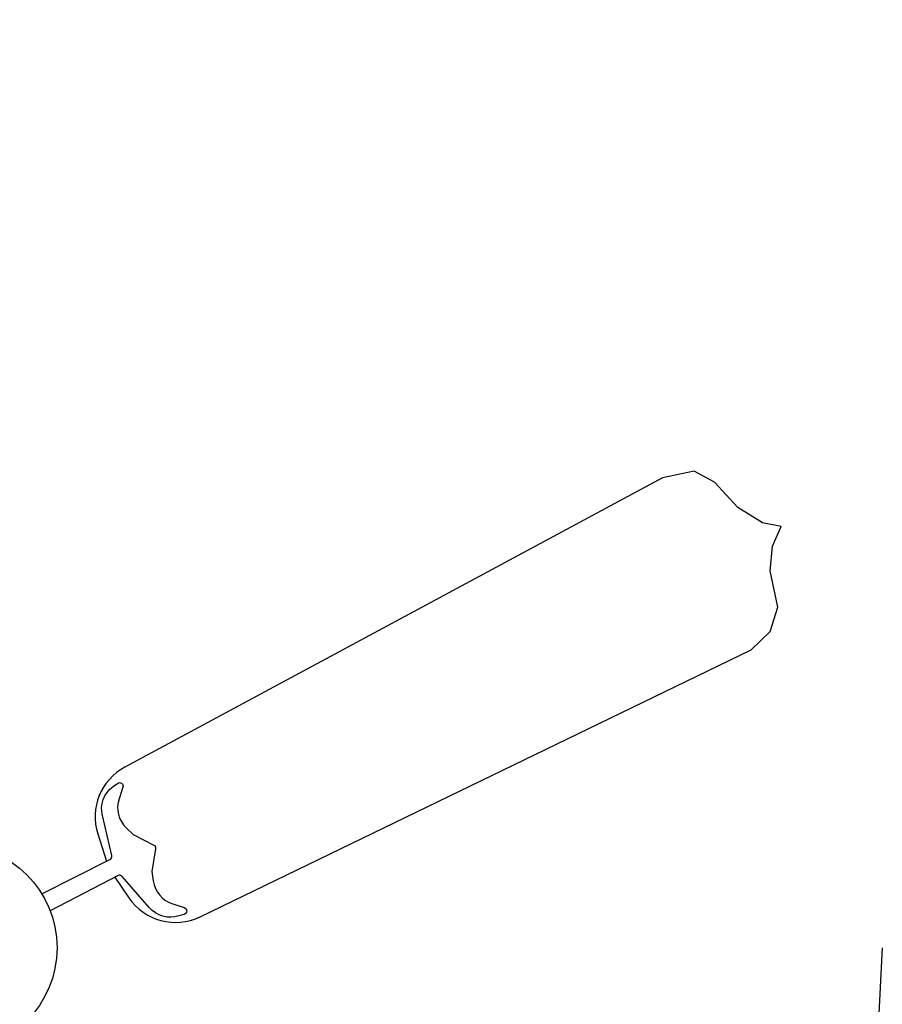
# Model space of a CAD drawing. Header units: millimetres. Extents: x -238874 to 551972, y -298952 to 658415.
# Tile 53 of 256: x 2.612 to 2.827, y 144.504 to 144.749. Entities that reach past the tile are written whole.
import ezdxf

# ---------------------------------------------------------------- set-up
doc = ezdxf.new("R2010")
doc.units = ezdxf.units.MM
doc.header["$LTSCALE"] = 20
doc.linetypes.add('DOT', pattern=[6.35, 0, -6.35])
doc.layers.add('CKTABULKY', color=7, linetype='Continuous', lineweight=25)

msp = doc.modelspace()

# ---------------------------------------------------------------- linework, layer by layer
at = {"layer": 'CKTABULKY', "linetype": 'ByBlock'}
msp.add_lwpolyline([(2.6357, 144.53529), (2.63915, 144.53018, 0.372863), (2.65693, 144.52541), (2.79411, 144.59195), (2.79886, 144.59644), (2.80074, 144.60253), (2.79881, 144.61162), (2.79941, 144.61776), (2.80154, 144.62265), (2.79691, 144.62356), (2.79073, 144.62732), (2.78495, 144.63369), (2.77994, 144.63643), (2.77205, 144.63476), (2.63816, 144.5627, 0.360938), (2.63143, 144.54606), (2.63359, 144.53927)], format="xyb", dxfattribs=at)
msp.add_lwpolyline([(2.6357, 144.53529), (2.63915, 144.53018, 0.372863), (2.65693, 144.52541), (2.79411, 144.59195), (2.79886, 144.59644), (2.80074, 144.60253), (2.79881, 144.61162), (2.79941, 144.61776), (2.80154, 144.62265), (2.79691, 144.62356), (2.79073, 144.62732), (2.78495, 144.63369), (2.77994, 144.63643), (2.77205, 144.63476), (2.63816, 144.5627, 0.360938), (2.63143, 144.54606), (2.63359, 144.53927)], format="xyb", dxfattribs=at)
msp.add_lwpolyline([(2.6357, 144.53529), (2.63915, 144.53018, 0.372863), (2.65693, 144.52541), (2.79411, 144.59195), (2.79886, 144.59644), (2.80074, 144.60253), (2.79881, 144.61162), (2.79941, 144.61776), (2.80154, 144.62265), (2.79691, 144.62356), (2.79073, 144.62732), (2.78495, 144.63369), (2.77994, 144.63643), (2.77205, 144.63476), (2.63816, 144.5627, 0.360938), (2.63143, 144.54606), (2.63359, 144.53927)], format="xyb", dxfattribs=at)
msp.add_lwpolyline([(2.6357, 144.53529), (2.63915, 144.53018, 0.372863), (2.65693, 144.52541), (2.79411, 144.59195), (2.79886, 144.59644), (2.80074, 144.60253), (2.79881, 144.61162), (2.79941, 144.61776), (2.80154, 144.62265), (2.79691, 144.62356), (2.79073, 144.62732), (2.78495, 144.63369), (2.77994, 144.63643), (2.77205, 144.63476), (2.63816, 144.5627, 0.360938), (2.63143, 144.54606), (2.63359, 144.53927)], format="xyb", dxfattribs=at)
msp.add_lwpolyline([(2.6357, 144.53529), (2.63915, 144.53018, 0.372863), (2.65693, 144.52541), (2.79411, 144.59195), (2.79886, 144.59644), (2.80074, 144.60253), (2.79881, 144.61162), (2.79941, 144.61776), (2.80154, 144.62265), (2.79691, 144.62356), (2.79073, 144.62732), (2.78495, 144.63369), (2.77994, 144.63643), (2.77205, 144.63476), (2.63816, 144.5627, 0.360938), (2.63143, 144.54606), (2.63359, 144.53927)], format="xyb", dxfattribs=at)
msp.add_lwpolyline([(2.6357, 144.53529), (2.63915, 144.53018, 0.372863), (2.65693, 144.52541), (2.79411, 144.59195), (2.79886, 144.59644), (2.80074, 144.60253), (2.79881, 144.61162), (2.79941, 144.61776), (2.80154, 144.62265), (2.79691, 144.62356), (2.79073, 144.62732), (2.78495, 144.63369), (2.77994, 144.63643), (2.77205, 144.63476), (2.63816, 144.5627, 0.360938), (2.63143, 144.54606), (2.63359, 144.53927)], format="xyb", dxfattribs=at)
msp.add_lwpolyline([(2.6357, 144.53529), (2.63915, 144.53018, 0.372863), (2.65693, 144.52541), (2.79411, 144.59195), (2.79886, 144.59644), (2.80074, 144.60253), (2.79881, 144.61162), (2.79941, 144.61776), (2.80154, 144.62265), (2.79691, 144.62356), (2.79073, 144.62732), (2.78495, 144.63369), (2.77994, 144.63643), (2.77205, 144.63476), (2.63816, 144.5627, 0.360938), (2.63143, 144.54606), (2.63359, 144.53927)], format="xyb", dxfattribs=at)
msp.add_lwpolyline([(2.6357, 144.53529), (2.63915, 144.53018, 0.372863), (2.65693, 144.52541), (2.79411, 144.59195), (2.79886, 144.59644), (2.80074, 144.60253), (2.79881, 144.61162), (2.79941, 144.61776), (2.80154, 144.62265), (2.79691, 144.62356), (2.79073, 144.62732), (2.78495, 144.63369), (2.77994, 144.63643), (2.77205, 144.63476), (2.63816, 144.5627, 0.360938), (2.63143, 144.54606), (2.63359, 144.53927)], format="xyb", dxfattribs=at)
msp.add_lwpolyline([(2.6357, 144.53529), (2.63915, 144.53018, 0.372863), (2.65693, 144.52541), (2.79411, 144.59195), (2.79886, 144.59644), (2.80074, 144.60253), (2.79881, 144.61162), (2.79941, 144.61776), (2.80154, 144.62265), (2.79691, 144.62356), (2.79073, 144.62732), (2.78495, 144.63369), (2.77994, 144.63643), (2.77205, 144.63476), (2.63816, 144.5627, 0.360938), (2.63143, 144.54606), (2.63359, 144.53927)], format="xyb", dxfattribs=at)
msp.add_lwpolyline([(2.6357, 144.53529), (2.63915, 144.53018, 0.372863), (2.65693, 144.52541), (2.79411, 144.59195), (2.79886, 144.59644), (2.80074, 144.60253), (2.79881, 144.61162), (2.79941, 144.61776), (2.80154, 144.62265), (2.79691, 144.62356), (2.79073, 144.62732), (2.78495, 144.63369), (2.77994, 144.63643), (2.77205, 144.63476), (2.63816, 144.5627, 0.360938), (2.63143, 144.54606), (2.63359, 144.53927)], format="xyb", dxfattribs=at)
msp.add_lwpolyline([(2.6357, 144.53529), (2.63915, 144.53018, 0.372863), (2.65693, 144.52541), (2.79411, 144.59195), (2.79886, 144.59644), (2.80074, 144.60253), (2.79881, 144.61162), (2.79941, 144.61776), (2.80154, 144.62265), (2.79691, 144.62356), (2.79073, 144.62732), (2.78495, 144.63369), (2.77994, 144.63643), (2.77205, 144.63476), (2.63816, 144.5627, 0.360938), (2.63143, 144.54606), (2.63359, 144.53927)], format="xyb", dxfattribs=at)
msp.add_lwpolyline([(2.6357, 144.53529), (2.63915, 144.53018, 0.372863), (2.65693, 144.52541), (2.79411, 144.59195), (2.79886, 144.59644), (2.80074, 144.60253), (2.79881, 144.61162), (2.79941, 144.61776), (2.80154, 144.62265), (2.79691, 144.62356), (2.79073, 144.62732), (2.78495, 144.63369), (2.77994, 144.63643), (2.77205, 144.63476), (2.63816, 144.5627, 0.360938), (2.63143, 144.54606), (2.63359, 144.53927)], format="xyb", dxfattribs=at)
msp.add_lwpolyline([(2.6357, 144.53529), (2.63915, 144.53018, 0.372863), (2.65693, 144.52541), (2.79411, 144.59195), (2.79886, 144.59644), (2.80074, 144.60253), (2.79881, 144.61162), (2.79941, 144.61776), (2.80154, 144.62265), (2.79691, 144.62356), (2.79073, 144.62732), (2.78495, 144.63369), (2.77994, 144.63643), (2.77205, 144.63476), (2.63816, 144.5627, 0.360938), (2.63143, 144.54606), (2.63359, 144.53927)], format="xyb", dxfattribs=at)
msp.add_lwpolyline([(2.6357, 144.53529), (2.63915, 144.53018, 0.372863), (2.65693, 144.52541), (2.79411, 144.59195), (2.79886, 144.59644), (2.80074, 144.60253), (2.79881, 144.61162), (2.79941, 144.61776), (2.80154, 144.62265), (2.79691, 144.62356), (2.79073, 144.62732), (2.78495, 144.63369), (2.77994, 144.63643), (2.77205, 144.63476), (2.63816, 144.5627, 0.360938), (2.63143, 144.54606), (2.63359, 144.53927)], format="xyb", dxfattribs=at)
msp.add_lwpolyline([(2.6357, 144.53529), (2.63915, 144.53018, 0.372863), (2.65693, 144.52541), (2.79411, 144.59195), (2.79886, 144.59644), (2.80074, 144.60253), (2.79881, 144.61162), (2.79941, 144.61776), (2.80154, 144.62265), (2.79691, 144.62356), (2.79073, 144.62732), (2.78495, 144.63369), (2.77994, 144.63643), (2.77205, 144.63476), (2.63816, 144.5627, 0.360938), (2.63143, 144.54606), (2.63359, 144.53927)], format="xyb", dxfattribs=at)
msp.add_lwpolyline([(2.6357, 144.53529), (2.63915, 144.53018, 0.372863), (2.65693, 144.52541), (2.79411, 144.59195), (2.79886, 144.59644), (2.80074, 144.60253), (2.79881, 144.61162), (2.79941, 144.61776), (2.80154, 144.62265), (2.79691, 144.62356), (2.79073, 144.62732), (2.78495, 144.63369), (2.77994, 144.63643), (2.77205, 144.63476), (2.63816, 144.5627, 0.360938), (2.63143, 144.54606), (2.63359, 144.53927)], format="xyb", dxfattribs=at)
msp.add_lwpolyline([(2.6357, 144.53529), (2.63915, 144.53018, 0.372863), (2.65693, 144.52541), (2.79411, 144.59195), (2.79886, 144.59644), (2.80074, 144.60253), (2.79881, 144.61162), (2.79941, 144.61776), (2.80154, 144.62265), (2.79691, 144.62356), (2.79073, 144.62732), (2.78495, 144.63369), (2.77994, 144.63643), (2.77205, 144.63476), (2.63816, 144.5627, 0.360938), (2.63143, 144.54606), (2.63359, 144.53927)], format="xyb", dxfattribs=at)
msp.add_lwpolyline([(2.6357, 144.53529), (2.63915, 144.53018, 0.372863), (2.65693, 144.52541), (2.79411, 144.59195), (2.79886, 144.59644), (2.80074, 144.60253), (2.79881, 144.61162), (2.79941, 144.61776), (2.80154, 144.62265), (2.79691, 144.62356), (2.79073, 144.62732), (2.78495, 144.63369), (2.77994, 144.63643), (2.77205, 144.63476), (2.63816, 144.5627, 0.360938), (2.63143, 144.54606), (2.63359, 144.53927)], format="xyb", dxfattribs=at)
msp.add_lwpolyline([(2.6357, 144.53529), (2.63915, 144.53018, 0.372863), (2.65693, 144.52541), (2.79411, 144.59195), (2.79886, 144.59644), (2.80074, 144.60253), (2.79881, 144.61162), (2.79941, 144.61776), (2.80154, 144.62265), (2.79691, 144.62356), (2.79073, 144.62732), (2.78495, 144.63369), (2.77994, 144.63643), (2.77205, 144.63476), (2.63816, 144.5627, 0.360938), (2.63143, 144.54606), (2.63359, 144.53927)], format="xyb", dxfattribs=at)
msp.add_lwpolyline([(2.6357, 144.53529), (2.63915, 144.53018, 0.372863), (2.65693, 144.52541), (2.79411, 144.59195), (2.79886, 144.59644), (2.80074, 144.60253), (2.79881, 144.61162), (2.79941, 144.61776), (2.80154, 144.62265), (2.79691, 144.62356), (2.79073, 144.62732), (2.78495, 144.63369), (2.77994, 144.63643), (2.77205, 144.63476), (2.63816, 144.5627, 0.360938), (2.63143, 144.54606), (2.63359, 144.53927)], format="xyb", dxfattribs=at)
msp.add_lwpolyline([(2.6357, 144.53529), (2.63915, 144.53018, 0.372863), (2.65693, 144.52541), (2.79411, 144.59195), (2.79886, 144.59644), (2.80074, 144.60253), (2.79881, 144.61162), (2.79941, 144.61776), (2.80154, 144.62265), (2.79691, 144.62356), (2.79073, 144.62732), (2.78495, 144.63369), (2.77994, 144.63643), (2.77205, 144.63476), (2.63816, 144.5627, 0.360938), (2.63143, 144.54606), (2.63359, 144.53927)], format="xyb", dxfattribs=at)
msp.add_lwpolyline([(2.6357, 144.53529), (2.63915, 144.53018, 0.372863), (2.65693, 144.52541), (2.79411, 144.59195), (2.79886, 144.59644), (2.80074, 144.60253), (2.79881, 144.61162), (2.79941, 144.61776), (2.80154, 144.62265), (2.79691, 144.62356), (2.79073, 144.62732), (2.78495, 144.63369), (2.77994, 144.63643), (2.77205, 144.63476), (2.63816, 144.5627, 0.360938), (2.63143, 144.54606), (2.63359, 144.53927)], format="xyb", dxfattribs=at)
msp.add_lwpolyline([(2.6357, 144.53529), (2.63915, 144.53018, 0.372863), (2.65693, 144.52541), (2.79411, 144.59195), (2.79886, 144.59644), (2.80074, 144.60253), (2.79881, 144.61162), (2.79941, 144.61776), (2.80154, 144.62265), (2.79691, 144.62356), (2.79073, 144.62732), (2.78495, 144.63369), (2.77994, 144.63643), (2.77205, 144.63476), (2.63816, 144.5627, 0.360938), (2.63143, 144.54606), (2.63359, 144.53927)], format="xyb", dxfattribs=at)
msp.add_lwpolyline([(2.6357, 144.53529), (2.63915, 144.53018, 0.372863), (2.65693, 144.52541), (2.79411, 144.59195), (2.79886, 144.59644), (2.80074, 144.60253), (2.79881, 144.61162), (2.79941, 144.61776), (2.80154, 144.62265), (2.79691, 144.62356), (2.79073, 144.62732), (2.78495, 144.63369), (2.77994, 144.63643), (2.77205, 144.63476), (2.63816, 144.5627, 0.360938), (2.63143, 144.54606), (2.63359, 144.53927)], format="xyb", dxfattribs=at)
at = {"layer": 'CKTABULKY'}
msp.add_lwpolyline([(2.61748, 144.53115), (2.63442, 144.53969, 0.346373), (2.63488, 144.54067), (2.63256, 144.55061, -0.299316), (2.63522, 144.55786), (2.63631, 144.55866, -0.732884), (2.63766, 144.55768), (2.63672, 144.55484, 0.28923), (2.63851, 144.54756), (2.64024, 144.5459), (2.64536, 144.5433, -0.326339), (2.64583, 144.54238), (2.64492, 144.53671), (2.64525, 144.53434, 0.28923), (2.65009, 144.52861), (2.65294, 144.5277, -0.732884), (2.65294, 144.52603), (2.65164, 144.52562, -0.299316), (2.64422, 144.52773), (2.63753, 144.53547, 0.347044), (2.63646, 144.53568), (2.61957, 144.52693)], format="xyb", dxfattribs=at)
msp.add_lwpolyline([(2.61748, 144.53115), (2.63442, 144.53969, 0.346373), (2.63488, 144.54067), (2.63256, 144.55061, -0.299316), (2.63522, 144.55786), (2.63631, 144.55866, -0.732884), (2.63766, 144.55768), (2.63672, 144.55484, 0.28923), (2.63851, 144.54756), (2.64024, 144.5459), (2.64536, 144.5433, -0.326339), (2.64583, 144.54238), (2.64492, 144.53671), (2.64525, 144.53434, 0.28923), (2.65009, 144.52861), (2.65294, 144.5277, -0.732884), (2.65294, 144.52603), (2.65164, 144.52562, -0.299316), (2.64422, 144.52773), (2.63753, 144.53547, 0.347044), (2.63646, 144.53568), (2.61957, 144.52693)], format="xyb", dxfattribs=at)
msp.add_lwpolyline([(2.61748, 144.53115), (2.63442, 144.53969, 0.346373), (2.63488, 144.54067), (2.63256, 144.55061, -0.299316), (2.63522, 144.55786), (2.63631, 144.55866, -0.732884), (2.63766, 144.55768), (2.63672, 144.55484, 0.28923), (2.63851, 144.54756), (2.64024, 144.5459), (2.64536, 144.5433, -0.326339), (2.64583, 144.54238), (2.64492, 144.53671), (2.64525, 144.53434, 0.28923), (2.65009, 144.52861), (2.65294, 144.5277, -0.732884), (2.65294, 144.52603), (2.65164, 144.52562, -0.299316), (2.64422, 144.52773), (2.63753, 144.53547, 0.347044), (2.63646, 144.53568), (2.61957, 144.52693)], format="xyb", dxfattribs=at)
msp.add_lwpolyline([(2.61748, 144.53115), (2.63442, 144.53969, 0.346373), (2.63488, 144.54067), (2.63256, 144.55061, -0.299316), (2.63522, 144.55786), (2.63631, 144.55866, -0.732884), (2.63766, 144.55768), (2.63672, 144.55484, 0.28923), (2.63851, 144.54756), (2.64024, 144.5459), (2.64536, 144.5433, -0.326339), (2.64583, 144.54238), (2.64492, 144.53671), (2.64525, 144.53434, 0.28923), (2.65009, 144.52861), (2.65294, 144.5277, -0.732884), (2.65294, 144.52603), (2.65164, 144.52562, -0.299316), (2.64422, 144.52773), (2.63753, 144.53547, 0.347044), (2.63646, 144.53568), (2.61957, 144.52693)], format="xyb", dxfattribs=at)
msp.add_lwpolyline([(2.61748, 144.53115), (2.63442, 144.53969, 0.346373), (2.63488, 144.54067), (2.63256, 144.55061, -0.299316), (2.63522, 144.55786), (2.63631, 144.55866, -0.732884), (2.63766, 144.55768), (2.63672, 144.55484, 0.28923), (2.63851, 144.54756), (2.64024, 144.5459), (2.64536, 144.5433, -0.326339), (2.64583, 144.54238), (2.64492, 144.53671), (2.64525, 144.53434, 0.28923), (2.65009, 144.52861), (2.65294, 144.5277, -0.732884), (2.65294, 144.52603), (2.65164, 144.52562, -0.299316), (2.64422, 144.52773), (2.63753, 144.53547, 0.347044), (2.63646, 144.53568), (2.61957, 144.52693)], format="xyb", dxfattribs=at)
msp.add_lwpolyline([(2.61748, 144.53115), (2.63442, 144.53969, 0.346373), (2.63488, 144.54067), (2.63256, 144.55061, -0.299316), (2.63522, 144.55786), (2.63631, 144.55866, -0.732884), (2.63766, 144.55768), (2.63672, 144.55484, 0.28923), (2.63851, 144.54756), (2.64024, 144.5459), (2.64536, 144.5433, -0.326339), (2.64583, 144.54238), (2.64492, 144.53671), (2.64525, 144.53434, 0.28923), (2.65009, 144.52861), (2.65294, 144.5277, -0.732884), (2.65294, 144.52603), (2.65164, 144.52562, -0.299316), (2.64422, 144.52773), (2.63753, 144.53547, 0.347044), (2.63646, 144.53568), (2.61957, 144.52693)], format="xyb", dxfattribs=at)
msp.add_lwpolyline([(2.61748, 144.53115), (2.63442, 144.53969, 0.346373), (2.63488, 144.54067), (2.63256, 144.55061, -0.299316), (2.63522, 144.55786), (2.63631, 144.55866, -0.732884), (2.63766, 144.55768), (2.63672, 144.55484, 0.28923), (2.63851, 144.54756), (2.64024, 144.5459), (2.64536, 144.5433, -0.326339), (2.64583, 144.54238), (2.64492, 144.53671), (2.64525, 144.53434, 0.28923), (2.65009, 144.52861), (2.65294, 144.5277, -0.732884), (2.65294, 144.52603), (2.65164, 144.52562, -0.299316), (2.64422, 144.52773), (2.63753, 144.53547, 0.347044), (2.63646, 144.53568), (2.61957, 144.52693)], format="xyb", dxfattribs=at)
msp.add_lwpolyline([(2.61748, 144.53115), (2.63442, 144.53969, 0.346373), (2.63488, 144.54067), (2.63256, 144.55061, -0.299316), (2.63522, 144.55786), (2.63631, 144.55866, -0.732884), (2.63766, 144.55768), (2.63672, 144.55484, 0.28923), (2.63851, 144.54756), (2.64024, 144.5459), (2.64536, 144.5433, -0.326339), (2.64583, 144.54238), (2.64492, 144.53671), (2.64525, 144.53434, 0.28923), (2.65009, 144.52861), (2.65294, 144.5277, -0.732884), (2.65294, 144.52603), (2.65164, 144.52562, -0.299316), (2.64422, 144.52773), (2.63753, 144.53547, 0.347044), (2.63646, 144.53568), (2.61957, 144.52693)], format="xyb", dxfattribs=at)
msp.add_lwpolyline([(2.61748, 144.53115), (2.63442, 144.53969, 0.346373), (2.63488, 144.54067), (2.63256, 144.55061, -0.299316), (2.63522, 144.55786), (2.63631, 144.55866, -0.732884), (2.63766, 144.55768), (2.63672, 144.55484, 0.28923), (2.63851, 144.54756), (2.64024, 144.5459), (2.64536, 144.5433, -0.326339), (2.64583, 144.54238), (2.64492, 144.53671), (2.64525, 144.53434, 0.28923), (2.65009, 144.52861), (2.65294, 144.5277, -0.732884), (2.65294, 144.52603), (2.65164, 144.52562, -0.299316), (2.64422, 144.52773), (2.63753, 144.53547, 0.347044), (2.63646, 144.53568), (2.61957, 144.52693)], format="xyb", dxfattribs=at)
msp.add_lwpolyline([(2.61748, 144.53115), (2.63442, 144.53969, 0.346373), (2.63488, 144.54067), (2.63256, 144.55061, -0.299316), (2.63522, 144.55786), (2.63631, 144.55866, -0.732884), (2.63766, 144.55768), (2.63672, 144.55484, 0.28923), (2.63851, 144.54756), (2.64024, 144.5459), (2.64536, 144.5433, -0.326339), (2.64583, 144.54238), (2.64492, 144.53671), (2.64525, 144.53434, 0.28923), (2.65009, 144.52861), (2.65294, 144.5277, -0.732884), (2.65294, 144.52603), (2.65164, 144.52562, -0.299316), (2.64422, 144.52773), (2.63753, 144.53547, 0.347044), (2.63646, 144.53568), (2.61957, 144.52693)], format="xyb", dxfattribs=at)
msp.add_lwpolyline([(2.61748, 144.53115), (2.63442, 144.53969, 0.346373), (2.63488, 144.54067), (2.63256, 144.55061, -0.299316), (2.63522, 144.55786), (2.63631, 144.55866, -0.732884), (2.63766, 144.55768), (2.63672, 144.55484, 0.28923), (2.63851, 144.54756), (2.64024, 144.5459), (2.64536, 144.5433, -0.326339), (2.64583, 144.54238), (2.64492, 144.53671), (2.64525, 144.53434, 0.28923), (2.65009, 144.52861), (2.65294, 144.5277, -0.732884), (2.65294, 144.52603), (2.65164, 144.52562, -0.299316), (2.64422, 144.52773), (2.63753, 144.53547, 0.347044), (2.63646, 144.53568), (2.61957, 144.52693)], format="xyb", dxfattribs=at)
msp.add_lwpolyline([(2.61748, 144.53115), (2.63442, 144.53969, 0.346373), (2.63488, 144.54067), (2.63256, 144.55061, -0.299316), (2.63522, 144.55786), (2.63631, 144.55866, -0.732884), (2.63766, 144.55768), (2.63672, 144.55484, 0.28923), (2.63851, 144.54756), (2.64024, 144.5459), (2.64536, 144.5433, -0.326339), (2.64583, 144.54238), (2.64492, 144.53671), (2.64525, 144.53434, 0.28923), (2.65009, 144.52861), (2.65294, 144.5277, -0.732884), (2.65294, 144.52603), (2.65164, 144.52562, -0.299316), (2.64422, 144.52773), (2.63753, 144.53547, 0.347044), (2.63646, 144.53568), (2.61957, 144.52693)], format="xyb", dxfattribs=at)
msp.add_lwpolyline([(2.61748, 144.53115), (2.63442, 144.53969, 0.346373), (2.63488, 144.54067), (2.63256, 144.55061, -0.299316), (2.63522, 144.55786), (2.63631, 144.55866, -0.732884), (2.63766, 144.55768), (2.63672, 144.55484, 0.28923), (2.63851, 144.54756), (2.64024, 144.5459), (2.64536, 144.5433, -0.326339), (2.64583, 144.54238), (2.64492, 144.53671), (2.64525, 144.53434, 0.28923), (2.65009, 144.52861), (2.65294, 144.5277, -0.732884), (2.65294, 144.52603), (2.65164, 144.52562, -0.299316), (2.64422, 144.52773), (2.63753, 144.53547, 0.347044), (2.63646, 144.53568), (2.61957, 144.52693)], format="xyb", dxfattribs=at)
msp.add_lwpolyline([(2.61748, 144.53115), (2.63442, 144.53969, 0.346373), (2.63488, 144.54067), (2.63256, 144.55061, -0.299316), (2.63522, 144.55786), (2.63631, 144.55866, -0.732884), (2.63766, 144.55768), (2.63672, 144.55484, 0.28923), (2.63851, 144.54756), (2.64024, 144.5459), (2.64536, 144.5433, -0.326339), (2.64583, 144.54238), (2.64492, 144.53671), (2.64525, 144.53434, 0.28923), (2.65009, 144.52861), (2.65294, 144.5277, -0.732884), (2.65294, 144.52603), (2.65164, 144.52562, -0.299316), (2.64422, 144.52773), (2.63753, 144.53547, 0.347044), (2.63646, 144.53568), (2.61957, 144.52693)], format="xyb", dxfattribs=at)
msp.add_lwpolyline([(2.61748, 144.53115), (2.63442, 144.53969, 0.346373), (2.63488, 144.54067), (2.63256, 144.55061, -0.299316), (2.63522, 144.55786), (2.63631, 144.55866, -0.732884), (2.63766, 144.55768), (2.63672, 144.55484, 0.28923), (2.63851, 144.54756), (2.64024, 144.5459), (2.64536, 144.5433, -0.326339), (2.64583, 144.54238), (2.64492, 144.53671), (2.64525, 144.53434, 0.28923), (2.65009, 144.52861), (2.65294, 144.5277, -0.732884), (2.65294, 144.52603), (2.65164, 144.52562, -0.299316), (2.64422, 144.52773), (2.63753, 144.53547, 0.347044), (2.63646, 144.53568), (2.61957, 144.52693)], format="xyb", dxfattribs=at)
msp.add_lwpolyline([(2.61748, 144.53115), (2.63442, 144.53969, 0.346373), (2.63488, 144.54067), (2.63256, 144.55061, -0.299316), (2.63522, 144.55786), (2.63631, 144.55866, -0.732884), (2.63766, 144.55768), (2.63672, 144.55484, 0.28923), (2.63851, 144.54756), (2.64024, 144.5459), (2.64536, 144.5433, -0.326339), (2.64583, 144.54238), (2.64492, 144.53671), (2.64525, 144.53434, 0.28923), (2.65009, 144.52861), (2.65294, 144.5277, -0.732884), (2.65294, 144.52603), (2.65164, 144.52562, -0.299316), (2.64422, 144.52773), (2.63753, 144.53547, 0.347044), (2.63646, 144.53568), (2.61957, 144.52693)], format="xyb", dxfattribs=at)
msp.add_lwpolyline([(2.61748, 144.53115), (2.63442, 144.53969, 0.346373), (2.63488, 144.54067), (2.63256, 144.55061, -0.299316), (2.63522, 144.55786), (2.63631, 144.55866, -0.732884), (2.63766, 144.55768), (2.63672, 144.55484, 0.28923), (2.63851, 144.54756), (2.64024, 144.5459), (2.64536, 144.5433, -0.326339), (2.64583, 144.54238), (2.64492, 144.53671), (2.64525, 144.53434, 0.28923), (2.65009, 144.52861), (2.65294, 144.5277, -0.732884), (2.65294, 144.52603), (2.65164, 144.52562, -0.299316), (2.64422, 144.52773), (2.63753, 144.53547, 0.347044), (2.63646, 144.53568), (2.61957, 144.52693)], format="xyb", dxfattribs=at)
msp.add_lwpolyline([(2.61748, 144.53115), (2.63442, 144.53969, 0.346373), (2.63488, 144.54067), (2.63256, 144.55061, -0.299316), (2.63522, 144.55786), (2.63631, 144.55866, -0.732884), (2.63766, 144.55768), (2.63672, 144.55484, 0.28923), (2.63851, 144.54756), (2.64024, 144.5459), (2.64536, 144.5433, -0.326339), (2.64583, 144.54238), (2.64492, 144.53671), (2.64525, 144.53434, 0.28923), (2.65009, 144.52861), (2.65294, 144.5277, -0.732884), (2.65294, 144.52603), (2.65164, 144.52562, -0.299316), (2.64422, 144.52773), (2.63753, 144.53547, 0.347044), (2.63646, 144.53568), (2.61957, 144.52693)], format="xyb", dxfattribs=at)
msp.add_lwpolyline([(2.61748, 144.53115), (2.63442, 144.53969, 0.346373), (2.63488, 144.54067), (2.63256, 144.55061, -0.299316), (2.63522, 144.55786), (2.63631, 144.55866, -0.732884), (2.63766, 144.55768), (2.63672, 144.55484, 0.28923), (2.63851, 144.54756), (2.64024, 144.5459), (2.64536, 144.5433, -0.326339), (2.64583, 144.54238), (2.64492, 144.53671), (2.64525, 144.53434, 0.28923), (2.65009, 144.52861), (2.65294, 144.5277, -0.732884), (2.65294, 144.52603), (2.65164, 144.52562, -0.299316), (2.64422, 144.52773), (2.63753, 144.53547, 0.347044), (2.63646, 144.53568), (2.61957, 144.52693)], format="xyb", dxfattribs=at)
msp.add_lwpolyline([(2.61748, 144.53115), (2.63442, 144.53969, 0.346373), (2.63488, 144.54067), (2.63256, 144.55061, -0.299316), (2.63522, 144.55786), (2.63631, 144.55866, -0.732884), (2.63766, 144.55768), (2.63672, 144.55484, 0.28923), (2.63851, 144.54756), (2.64024, 144.5459), (2.64536, 144.5433, -0.326339), (2.64583, 144.54238), (2.64492, 144.53671), (2.64525, 144.53434, 0.28923), (2.65009, 144.52861), (2.65294, 144.5277, -0.732884), (2.65294, 144.52603), (2.65164, 144.52562, -0.299316), (2.64422, 144.52773), (2.63753, 144.53547, 0.347044), (2.63646, 144.53568), (2.61957, 144.52693)], format="xyb", dxfattribs=at)
msp.add_lwpolyline([(2.61748, 144.53115), (2.63442, 144.53969, 0.346373), (2.63488, 144.54067), (2.63256, 144.55061, -0.299316), (2.63522, 144.55786), (2.63631, 144.55866, -0.732884), (2.63766, 144.55768), (2.63672, 144.55484, 0.28923), (2.63851, 144.54756), (2.64024, 144.5459), (2.64536, 144.5433, -0.326339), (2.64583, 144.54238), (2.64492, 144.53671), (2.64525, 144.53434, 0.28923), (2.65009, 144.52861), (2.65294, 144.5277, -0.732884), (2.65294, 144.52603), (2.65164, 144.52562, -0.299316), (2.64422, 144.52773), (2.63753, 144.53547, 0.347044), (2.63646, 144.53568), (2.61957, 144.52693)], format="xyb", dxfattribs=at)
msp.add_lwpolyline([(2.61748, 144.53115), (2.63442, 144.53969, 0.346373), (2.63488, 144.54067), (2.63256, 144.55061, -0.299316), (2.63522, 144.55786), (2.63631, 144.55866, -0.732884), (2.63766, 144.55768), (2.63672, 144.55484, 0.28923), (2.63851, 144.54756), (2.64024, 144.5459), (2.64536, 144.5433, -0.326339), (2.64583, 144.54238), (2.64492, 144.53671), (2.64525, 144.53434, 0.28923), (2.65009, 144.52861), (2.65294, 144.5277, -0.732884), (2.65294, 144.52603), (2.65164, 144.52562, -0.299316), (2.64422, 144.52773), (2.63753, 144.53547, 0.347044), (2.63646, 144.53568), (2.61957, 144.52693)], format="xyb", dxfattribs=at)
msp.add_lwpolyline([(2.61748, 144.53115), (2.63442, 144.53969, 0.346373), (2.63488, 144.54067), (2.63256, 144.55061, -0.299316), (2.63522, 144.55786), (2.63631, 144.55866, -0.732884), (2.63766, 144.55768), (2.63672, 144.55484, 0.28923), (2.63851, 144.54756), (2.64024, 144.5459), (2.64536, 144.5433, -0.326339), (2.64583, 144.54238), (2.64492, 144.53671), (2.64525, 144.53434, 0.28923), (2.65009, 144.52861), (2.65294, 144.5277, -0.732884), (2.65294, 144.52603), (2.65164, 144.52562, -0.299316), (2.64422, 144.52773), (2.63753, 144.53547, 0.347044), (2.63646, 144.53568), (2.61957, 144.52693)], format="xyb", dxfattribs=at)
msp.add_lwpolyline([(2.61748, 144.53115), (2.63442, 144.53969, 0.346373), (2.63488, 144.54067), (2.63256, 144.55061, -0.299316), (2.63522, 144.55786), (2.63631, 144.55866, -0.732884), (2.63766, 144.55768), (2.63672, 144.55484, 0.28923), (2.63851, 144.54756), (2.64024, 144.5459), (2.64536, 144.5433, -0.326339), (2.64583, 144.54238), (2.64492, 144.53671), (2.64525, 144.53434, 0.28923), (2.65009, 144.52861), (2.65294, 144.5277, -0.732884), (2.65294, 144.52603), (2.65164, 144.52562, -0.299316), (2.64422, 144.52773), (2.63753, 144.53547, 0.347044), (2.63646, 144.53568), (2.61957, 144.52693)], format="xyb", dxfattribs=at)
at = {"layer": 'CKTABULKY', "linetype": 'DOT', "ltscale": 6}
msp.add_circle((2.5956, 144.51771), 0.23114, dxfattribs=at)
msp.add_circle((2.5956, 144.51771), 0.23114, dxfattribs=at)
msp.add_circle((2.5956, 144.51771), 0.23114, dxfattribs=at)
msp.add_circle((2.5956, 144.51771), 0.23114, dxfattribs=at)
msp.add_circle((2.5956, 144.51771), 0.23114, dxfattribs=at)
msp.add_circle((2.5956, 144.51771), 0.23114, dxfattribs=at)
msp.add_circle((2.5956, 144.51771), 0.23114, dxfattribs=at)
msp.add_circle((2.5956, 144.51771), 0.23114, dxfattribs=at)
msp.add_circle((2.5956, 144.51771), 0.23114, dxfattribs=at)
msp.add_circle((2.5956, 144.51771), 0.23114, dxfattribs=at)
msp.add_circle((2.5956, 144.51771), 0.23114, dxfattribs=at)
msp.add_circle((2.5956, 144.51771), 0.23114, dxfattribs=at)
msp.add_circle((2.5956, 144.51771), 0.23114, dxfattribs=at)
msp.add_circle((2.5956, 144.51771), 0.23114, dxfattribs=at)
msp.add_circle((2.5956, 144.51771), 0.23114, dxfattribs=at)
msp.add_circle((2.5956, 144.51771), 0.23114, dxfattribs=at)
msp.add_circle((2.5956, 144.51771), 0.23114, dxfattribs=at)
msp.add_circle((2.5956, 144.51771), 0.23114, dxfattribs=at)
msp.add_circle((2.5956, 144.51771), 0.23114, dxfattribs=at)
msp.add_circle((2.5956, 144.51771), 0.23114, dxfattribs=at)
msp.add_circle((2.5956, 144.51771), 0.23114, dxfattribs=at)
msp.add_circle((2.5956, 144.51771), 0.23114, dxfattribs=at)
msp.add_circle((2.5956, 144.51771), 0.23114, dxfattribs=at)
msp.add_circle((2.5956, 144.51771), 0.23114, dxfattribs=at)
at = {"layer": 'CKTABULKY'}
msp.add_circle((2.5956, 144.51771), 0.02568, dxfattribs=at)
msp.add_circle((2.5956, 144.51771), 0.02568, dxfattribs=at)
msp.add_circle((2.5956, 144.51771), 0.02568, dxfattribs=at)
msp.add_circle((2.5956, 144.51771), 0.02568, dxfattribs=at)
msp.add_circle((2.5956, 144.51771), 0.02568, dxfattribs=at)
msp.add_circle((2.5956, 144.51771), 0.02568, dxfattribs=at)
msp.add_circle((2.5956, 144.51771), 0.02568, dxfattribs=at)
msp.add_circle((2.5956, 144.51771), 0.02568, dxfattribs=at)
msp.add_circle((2.5956, 144.51771), 0.02568, dxfattribs=at)
msp.add_circle((2.5956, 144.51771), 0.02568, dxfattribs=at)
msp.add_circle((2.5956, 144.51771), 0.02568, dxfattribs=at)
msp.add_circle((2.5956, 144.51771), 0.02568, dxfattribs=at)
msp.add_circle((2.5956, 144.51771), 0.02568, dxfattribs=at)
msp.add_circle((2.5956, 144.51771), 0.02568, dxfattribs=at)
msp.add_circle((2.5956, 144.51771), 0.02568, dxfattribs=at)
msp.add_circle((2.5956, 144.51771), 0.02568, dxfattribs=at)
msp.add_circle((2.5956, 144.51771), 0.02568, dxfattribs=at)
msp.add_circle((2.5956, 144.51771), 0.02568, dxfattribs=at)
msp.add_circle((2.5956, 144.51771), 0.02568, dxfattribs=at)
msp.add_circle((2.5956, 144.51771), 0.02568, dxfattribs=at)
msp.add_circle((2.5956, 144.51771), 0.02568, dxfattribs=at)
msp.add_circle((2.5956, 144.51771), 0.02568, dxfattribs=at)
msp.add_circle((2.5956, 144.51771), 0.02568, dxfattribs=at)
msp.add_circle((2.5956, 144.51771), 0.02568, dxfattribs=at)

doc.saveas('drawing.dxf')
